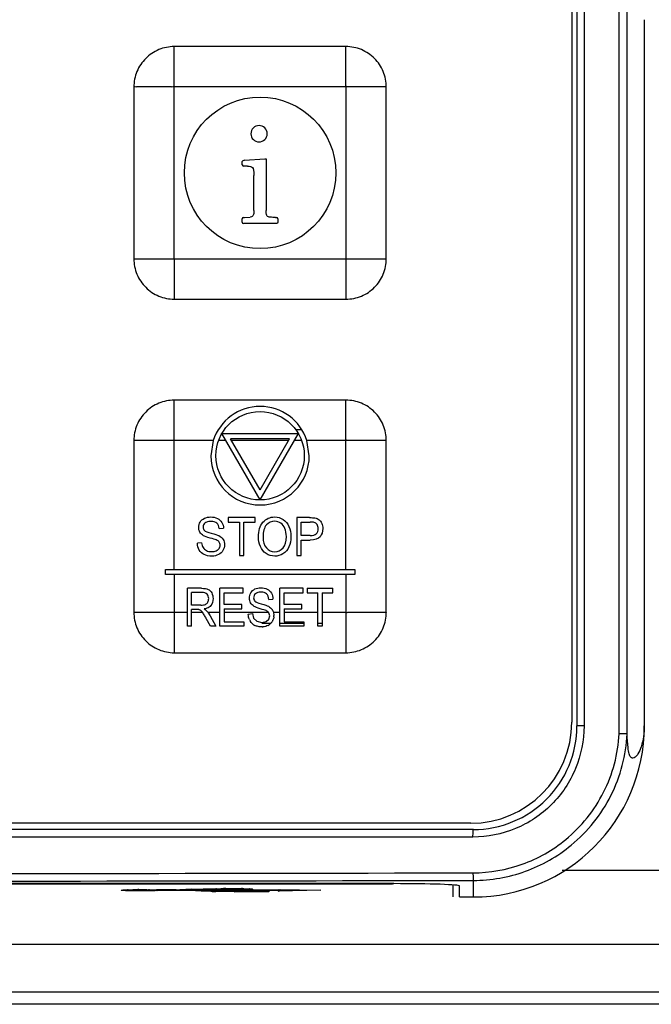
# Model space of a CAD drawing. Header units: millimetres. Extents: x 0 to 1700, y 0 to 1200.
# Tile 23 of 44: x 716 to 741, y 640 to 679. Entities that reach past the tile are written whole.
import ezdxf

# ---------------------------------------------------------------- set-up
doc = ezdxf.new("R2010")
doc.units = ezdxf.units.MM
doc.header["$LTSCALE"] = 93.5
doc.layers.add('00_COMPONENTS', color=7, linetype='CONTINUOUS')

msp = doc.modelspace()

# ---------------------------------------------------------------- linework, layer by layer
at = {"layer": '00_COMPONENTS', "color": 9, "linetype": 'CONTINUOUS'}
for p, q in [((739.494, 651.132), (739.494, 764.144)), ((738.1, 763.838), (738.1, 651.438)), ((721.868, 669.938), (721.868, 678.338)), ((730.269, 676.738), (721.868, 676.738)), ((728.668, 676.738), (728.668, 668.337)), ((720.268, 669.938), (728.668, 669.938)), ((721.868, 657.638), (721.868, 664.338)), ((726.667, 663.176), (726.912, 663.176)), ((723.413, 662.738), (721.868, 662.738)), ((723.912, 662.738), (723.625, 662.738)), ((726.394, 662.738), (724.143, 662.738)), ((726.912, 662.738), (726.625, 662.738)), ((730.269, 662.738), (727.124, 662.738)), ((728.668, 657.638), (728.668, 662.738)), ((721.868, 657.438), (721.868, 655.938)), ((728.668, 657.438), (728.668, 654.337)), ((720.268, 655.938), (722.387, 655.938)), ((722.556, 655.938), (722.985, 655.938)), ((723.197, 655.938), (723.674, 655.938)), ((723.843, 655.938), (725.603, 655.938)), ((725.799, 655.938), (726.05, 655.938)), ((726.219, 655.938), (727.559, 655.938)), ((727.728, 655.938), (728.668, 655.938)), ((725.67, 655.5), (725.337, 655.5)), ((727.002, 655.5), (726.05, 655.5)), ((727.728, 655.5), (727.559, 655.5)), ((738.1, 651.438), (737.818, 651.438)), ((733.702, 647.038), (667.335, 647.038)), ((737.241, 645.735), (752.983, 645.735)), ((733.718, 644.667), (733.718, 645.323)), ((720.036, 644.953), (720.053, 644.953)), ((722.614, 644.921), (721.191, 644.921)), ((721.95, 644.945), (722.059, 644.954)), ((722.059, 644.954), (722.071, 644.955)), ((722.059, 644.954), (722.071, 644.954)), ((722.671, 644.945), (722.666, 644.945)), ((725.988, 644.921), (723.39, 644.921)), ((723.39, 644.921), (723.398, 644.921)), ((724.2, 645.001), (724.217, 645.001)), ((724.217, 645.001), (724.234, 645.001)), ((724.22, 644.903), (724.258, 644.903)), ((724.258, 644.916), (724.264, 644.916)), ((724.258, 644.903), (724.258, 644.916)), ((724.258, 644.869), (724.258, 644.88)), ((725.608, 644.869), (724.258, 644.869)), ((725.602, 644.916), (725.608, 644.916)), ((725.608, 644.916), (725.608, 644.869)), ((725.984, 644.945), (725.98, 644.967)), ((725.992, 644.899), (725.988, 644.921)), ((727.668, 644.933), (725.992, 644.899)), ((752.983, 642.781), (699.368, 642.781)), ((699.368, 640.91), (753.911, 640.91)), ((753.911, 640.418), (699.368, 640.418))]:
    msp.add_line(p, q, dxfattribs=at)
at = {"layer": '00_COMPONENTS', "color": 7, "linetype": 'CONTINUOUS'}
for p, q in [((739.813, 651.122), (739.813, 764.153)), ((737.818, 763.838), (737.818, 651.438)), ((737.618, 763.688), (737.618, 651.588)), ((740.489, 679.403), (740.489, 651.438)), ((728.668, 678.338), (721.868, 678.338)), ((720.268, 676.738), (720.268, 669.938)), ((730.268, 669.938), (730.268, 676.738)), ((724.564, 673.783), (724.591, 673.818)), ((724.564, 673.658), (724.564, 673.783)), ((724.652, 673.839), (725.452, 673.898)), ((725.452, 673.898), (725.506, 673.887)), ((725.506, 673.887), (725.511, 673.85)), ((725.511, 673.85), (725.511, 671.845)), ((724.682, 673.602), (724.628, 673.605)), ((724.764, 673.605), (724.682, 673.602)), ((725.026, 671.842), (725.026, 673.239)), ((724.564, 671.383), (724.564, 671.522)), ((724.615, 671.573), (724.652, 671.575)), ((725.922, 671.338), (724.618, 671.338)), ((724.652, 671.575), (724.879, 671.586)), ((725.876, 671.573), (725.919, 671.573)), ((725.959, 671.343), (725.922, 671.338)), ((725.972, 671.386), (725.959, 671.343)), ((725.972, 671.522), (725.972, 671.386)), ((721.868, 668.338), (728.668, 668.338)), ((728.668, 664.338), (721.868, 664.338)), ((723.753, 663.013), (726.784, 663.013)), ((725.268, 660.388), (723.753, 663.013)), ((726.438, 662.813), (724.099, 662.813)), ((725.268, 660.788), (724.099, 662.813)), ((725.268, 660.388), (726.784, 663.013)), ((725.268, 660.788), (726.438, 662.813)), ((720.268, 662.738), (720.268, 655.938)), ((723.413, 662.738), (723.318, 662.138)), ((727.218, 662.138), (727.124, 662.738)), ((730.268, 655.938), (730.268, 662.738)), ((725.072, 659.688), (724.002, 659.688)), ((724.002, 659.688), (724.002, 659.511)), ((725.072, 659.511), (725.072, 659.688)), ((727.231, 659.688), (726.722, 659.688)), ((726.722, 659.688), (726.722, 658.188)), ((723.647, 659.251), (723.819, 659.265)), ((724.002, 659.511), (724.447, 659.511)), ((724.447, 659.511), (724.447, 658.188)), ((724.625, 659.511), (725.072, 659.511)), ((724.625, 658.188), (724.625, 659.511)), ((726.901, 659.511), (727.246, 659.511)), ((726.901, 658.975), (726.901, 659.511)), ((727.25, 658.975), (726.901, 658.975)), ((722.953, 658.686), (722.784, 658.67)), ((726.901, 658.798), (727.247, 658.798)), ((726.901, 658.188), (726.901, 658.798)), ((724.447, 658.188), (724.625, 658.188)), ((726.722, 658.188), (726.901, 658.188)), ((721.518, 657.638), (729.018, 657.638)), ((721.518, 657.438), (721.518, 657.638)), ((729.018, 657.438), (721.518, 657.438)), ((729.018, 657.638), (729.018, 657.438)), ((722.952, 656.888), (722.387, 656.888)), ((722.387, 655.388), (722.387, 656.888)), ((722.959, 656.722), (722.556, 656.722)), ((722.556, 656.226), (722.556, 656.722)), ((724.596, 656.888), (723.674, 656.888)), ((723.674, 655.388), (723.674, 656.888)), ((723.843, 656.711), (724.596, 656.711)), ((723.843, 656.251), (723.843, 656.711)), ((724.596, 656.711), (724.596, 656.888)), ((726.972, 656.888), (726.05, 656.888)), ((726.05, 655.388), (726.05, 656.888)), ((726.219, 656.711), (726.972, 656.711)), ((726.219, 656.251), (726.219, 656.711)), ((726.972, 656.711), (726.972, 656.888)), ((727.139, 656.888), (728.15, 656.888)), ((727.139, 656.888), (727.139, 656.711)), ((727.139, 656.711), (727.559, 656.711)), ((727.559, 655.388), (727.559, 656.711)), ((727.728, 656.711), (728.15, 656.711)), ((727.728, 656.711), (727.728, 655.388)), ((728.15, 656.711), (728.15, 656.888)), ((722.918, 656.226), (722.556, 656.226)), ((724.548, 656.251), (723.843, 656.251)), ((724.548, 656.075), (724.548, 656.251)), ((725.616, 656.451), (725.778, 656.465)), ((726.924, 656.251), (726.219, 656.251)), ((726.924, 656.075), (726.924, 656.251)), ((722.752, 656.054), (722.556, 656.054)), ((722.556, 655.388), (722.556, 656.054)), ((723.008, 655.906), (722.985, 655.938)), ((723.197, 655.938), (723.149, 655.995)), ((723.197, 655.938), (723.289, 655.796)), ((723.289, 655.796), (723.511, 655.388)), ((723.843, 656.075), (724.548, 656.075)), ((723.843, 656.075), (723.843, 655.565)), ((724.801, 655.87), (724.961, 655.886)), ((724.961, 655.886), (725.012, 655.701)), ((725.619, 655.918), (725.603, 655.938)), ((725.617, 655.666), (725.654, 655.795)), ((725.654, 655.795), (725.619, 655.918)), ((725.763, 656.024), (725.799, 655.938)), ((725.799, 655.938), (725.816, 655.812)), ((726.219, 656.075), (726.924, 656.075)), ((726.219, 656.075), (726.219, 655.565)), ((722.556, 655.388), (722.387, 655.388)), ((723.299, 655.388), (723.13, 655.7)), ((723.511, 655.388), (723.299, 655.388)), ((724.626, 655.388), (723.674, 655.388)), ((723.843, 655.565), (724.626, 655.565)), ((724.626, 655.565), (724.626, 655.388)), ((725.012, 655.701), (725.141, 655.584)), ((725.141, 655.584), (725.337, 655.54)), ((725.508, 655.574), (725.617, 655.666)), ((727.002, 655.388), (726.05, 655.388)), ((726.219, 655.565), (727.002, 655.565)), ((727.002, 655.565), (727.002, 655.388)), ((727.728, 655.388), (727.559, 655.388)), ((721.868, 654.338), (728.668, 654.338)), ((733.618, 647.588), (667.418, 647.588)), ((733.718, 647.338), (667.318, 647.338)), ((730.568, 645.195), (670.468, 645.195)), ((670.518, 645.188), (730.518, 645.188)), ((721.95, 644.945), (721.174, 644.945)), ((721.95, 644.945), (721.957, 644.945)), ((722.071, 644.954), (722.323, 644.971)), ((722.323, 644.971), (722.923, 644.983)), ((722.666, 644.945), (722.658, 644.945)), ((722.658, 644.945), (725.989, 644.944)), ((722.923, 644.983), (723.523, 644.985)), ((723.52, 644.985), (723.523, 644.985)), ((723.523, 644.985), (723.528, 644.985)), ((724.258, 644.916), (724.264, 644.916)), ((724.258, 644.903), (724.264, 644.903)), ((724.264, 644.916), (725.602, 644.916)), ((725.608, 644.916), (725.602, 644.916)), ((725.98, 644.967), (727.668, 644.933)), ((725.984, 644.945), (725.989, 644.944)), ((732.918, 644.667), (732.918, 645.136)), ((733.168, 644.667), (733.168, 645.104)), ((733.168, 644.667), (733.718, 644.667))]:
    msp.add_line(p, q, dxfattribs=at)
for points in [[(719.809, 644.94), (719.838, 644.943), (719.895, 644.947), (719.979, 644.951), (720.089, 644.954), (720.224, 644.957), (720.38, 644.958), (720.549, 644.959), (720.724, 644.958), (720.894, 644.955), (721.048, 644.951), (721.174, 644.945)], [(721.957, 644.945), (722.031, 644.951), (722.072, 644.954)], [(723.373, 644.922), (723.62, 644.911), (723.869, 644.906), (724.264, 644.903)], [(723.528, 644.985), (723.582, 644.989), (723.663, 644.992), (723.765, 644.996), (723.887, 644.998), (724.025, 645), (724.176, 645.001)], [(724.176, 645.001), (724.267, 645.001), (724.436, 644.999), (724.59, 644.997), (724.722, 644.994), (724.825, 644.99), (724.866, 644.988), (724.922, 644.984), (724.94, 644.982)]]:
    msp.add_lwpolyline(points, dxfattribs=at)
for centre, radius in [((725.268, 673.338), 3), ((725.268, 662.138), 1.75)]:
    msp.add_circle(centre, radius, dxfattribs=at)
for centre, radius, start, end in [((725.268, 662.138), 1.95, 17.9202, 162.0798), ((725.268, 662.138), 1.95, 180, 360), ((725.475, 655.881), 0.674, 180.9869, 182.974), ((725.464, 655.853), 0.345, 29.8479, 33.7481), ((725.35, 655.811), 0.467, 353.1327, 0.0337), ((725.339, 655.86), 0.535, 202.3525, 209.0701), ((725.303, 655.84), 0.495, 209.0435, 212.5101), ((725.243, 655.802), 0.424, 236.8748, 243.6226), ((725.345, 655.946), 0.584, 269.9856, 273.2602), ((725.392, 655.799), 0.426, 297.6636, 304.0789), ((725.386, 655.789), 0.423, 325.4611, 331.3049), ((725.322, 655.825), 0.498, 331.2461, 336.107), ((733.618, 651.588), 4, 270, 360), ((733.718, 651.438), 6.771, 270, 360), ((733.718, 651.438), 4.1, 269.9931, 360), ((723.385, 645.264), 0.341, 250.4236, 254.1328), ((723.527, 645.02), 0.058, 273.3254, 278.5919), ((724.254, 645.031), 0.151, 271.8896, 276.2825), ((724.253, 645.02), 0.151, 272.0035, 277.612), ((724.251, 645.027), 0.159, 302.4191, 315.0666), ((724.251, 645.038), 0.158, 302.855, 308.6377), ((725.983, 645.07), 0.149, 272.0071, 275.0377), ((725.983, 645.049), 0.15, 273.5295, 282.8778), ((725.98, 645.077), 0.157, 302.714, 313.3323), ((725.976, 645.062), 0.165, 313.5572, 321.7511)]:
    msp.add_arc(centre, radius, start, end, dxfattribs=at)
at = {"layer": '00_COMPONENTS', "color": 9, "linetype": 'CONTINUOUS'}
for centre, radius, start, end in [((700.518, 17802.495), 17156.904, 269.8891834, 270.1108166), ((700.518, 17819.245), 17173.954, 269.8892389, 270.1107611), ((719.877, 644.272), 0.672, 95.8109, 96.256), ((720.306, 635.745), 9.211, 91.6793, 91.7933), ((720.517, 623.93), 21.029, 90.141, 90.2682), ((720.594, 630.047), 14.912, 88.8851, 89.0264), ((721.019, 642.483), 2.467, 86.2364, 86.5871), ((721.041, 647.055), 2.14, 273.7604, 273.8813), ((721.053, 646.869), 1.953, 273.8806, 274.0482), ((722.675, 645.084), 0.139, 232.3709, 237.9713), ((722.558, 642.652), 2.27, 87.4973, 88.5692), ((723.911, 671.549), 26.666, 268.8343, 268.9835), ((723.993, 676.216), 31.333, 268.9835, 269.1325), ((723.654, 643.208), 1.782, 94.1413, 94.3219), ((723.675, 642.918), 2.073, 93.8133, 94.1376), ((723.834, 652.603), 7.695, 267.7374, 268.1452), ((723.894, 654.453), 9.547, 268.1495, 268.5753), ((724.018, 634.913), 10.086, 91.5632, 91.706), ((724.072, 632.899), 12.101, 91.2084, 91.5573), ((724.138, 629.783), 15.217, 90.8475, 91.209), ((724.201, 671.654), 26.75, 269.2388, 269.4016), ((724.282, 629.218), 15.783, 88.9427, 89.1096), ((724.622, 640.535), 4.46, 87.1603, 87.3044), ((724.644, 640.98), 4.014, 87.0072, 87.1603)]:
    msp.add_arc(centre, radius, start, end, dxfattribs=at)
at = {"layer": '00_COMPONENTS', "color": 7, "linetype": 'CONTINUOUS'}
for centre, major_axis, start_param, end_param in [((730.518, 645.104), (2.4, 0), 1.549942, 1.570796), ((730.568, 645.104), (2.6, 0), 6.283185, 7.853982)]:
    msp.add_ellipse(centre, major_axis=major_axis, ratio=0.034921, start_param=start_param, end_param=end_param, dxfattribs=at)
for points, knots in [([(721.868, 678.338), (721.66, 678.338), (721.24, 678.254), (720.708, 677.899), (720.352, 677.367), (720.268, 676.946), (720.268, 676.738)], [0, 0, 0, 0, 0.250006, 0.49999, 0.749986, 1, 1, 1, 1]), ([(730.269, 676.738), (730.269, 676.946), (730.185, 677.367), (729.829, 677.899), (729.297, 678.254), (728.877, 678.338), (728.668, 678.338)], [0, 0, 0, 0, 0.250006, 0.49999, 0.749986, 1, 1, 1, 1]), ([(720.268, 669.938), (720.268, 669.73), (720.352, 669.309), (720.708, 668.777), (721.24, 668.421), (721.66, 668.338), (721.868, 668.338)], [0, 0, 0, 0, 0.250006, 0.49999, 0.749986, 1, 1, 1, 1]), ([(728.668, 668.337), (728.877, 668.338), (729.297, 668.421), (729.829, 668.777), (730.185, 669.309), (730.268, 669.73), (730.269, 669.938)], [0, 0, 0, 0, 0.250006, 0.49999, 0.749986, 1, 1, 1, 1]), ([(721.868, 664.338), (721.66, 664.338), (721.24, 664.254), (720.708, 663.899), (720.352, 663.367), (720.268, 662.946), (720.268, 662.738)], [0, 0, 0, 0, 0.250006, 0.49999, 0.749986, 1, 1, 1, 1]), ([(730.269, 662.738), (730.269, 662.946), (730.185, 663.367), (729.829, 663.899), (729.297, 664.254), (728.877, 664.338), (728.668, 664.338)], [0, 0, 0, 0, 0.250006, 0.49999, 0.749986, 1, 1, 1, 1]), ([(720.268, 655.938), (720.268, 655.73), (720.352, 655.309), (720.708, 654.777), (721.24, 654.421), (721.66, 654.338), (721.868, 654.338)], [0, 0, 0, 0, 0.250006, 0.49999, 0.749986, 1, 1, 1, 1]), ([(728.668, 654.337), (728.877, 654.338), (729.297, 654.421), (729.829, 654.777), (730.185, 655.309), (730.268, 655.73), (730.269, 655.938)], [0, 0, 0, 0, 0.250006, 0.49999, 0.749986, 1, 1, 1, 1]), ([(740.489, 651.438), (740.489, 651.159), (740.44, 650.774), (740.265, 650.37), (740.153, 650.213), (740.052, 650.156), (739.986, 650.172), (739.947, 650.206), (739.914, 650.26), (739.869, 650.383), (739.826, 650.674), (739.817, 650.94), (739.813, 651.122)], [0, 0, 0, 0, 0.342178, 0.46576, 0.536582, 0.578607, 0.596009, 0.615645, 0.640672, 0.673583, 0.775349, 1, 1, 1, 1]), ([(739.813, 651.122), (739.805, 651.121), (739.773, 651.128), (739.666, 651.126), (739.568, 651.13), (739.494, 651.132)], [0, 0, 0, 0, 0.081253, 0.300263, 1, 1, 1, 1]), ([(733.718, 645.323), (734.415, 645.324), (735.818, 645.568), (737.056, 646.274), (737.594, 646.717)], [0, 0, 0, 0, 0.499975, 1, 1, 1, 1]), ([(722.614, 644.921), (722.616, 644.921), (722.627, 644.926), (722.632, 644.938), (722.635, 644.946)], [0, 0, 0, 0, 0.191767, 1, 1, 1, 1]), ([(725.608, 644.869), (725.598, 644.869), (725.56, 644.874), (725.524, 644.894), (725.503, 644.915)], [0, 0, 0, 0, 0.239471, 1, 1, 1, 1]), ([(726.016, 644.902), (726.023, 644.904), (726.05, 644.912), (726.074, 644.927), (726.09, 644.942)], [0, 0, 0, 0, 0.233752, 1, 1, 1, 1])]:
    msp.add_open_spline(points, degree=3, knots=knots, dxfattribs=at)
at = {"layer": '00_COMPONENTS', "color": 9, "linetype": 'CONTINUOUS'}
for points, knots in [([(728.668, 676.738), (728.675, 676.744), (728.672, 676.766), (728.668, 676.8), (728.669, 676.846), (728.668, 676.899), (728.669, 676.971), (728.668, 677.06), (728.668, 677.202), (728.668, 677.379), (728.668, 677.589), (728.668, 677.762), (728.668, 677.899), (728.668, 678), (728.669, 678.098), (728.668, 678.177), (728.669, 678.239), (728.668, 678.279), (728.671, 678.313), (728.666, 678.328), (728.67, 678.338), (728.668, 678.338)], [0, 0, 0, 0, 0.016754, 0.034061, 0.067425, 0.101081, 0.134682, 0.20172, 0.268515, 0.401258, 0.532642, 0.662222, 0.72608, 0.789052, 0.850743, 0.91031, 0.938688, 0.965278, 0.98818, 0.996477, 1, 1, 1, 1]), ([(721.868, 676.738), (721.862, 676.744), (721.84, 676.741), (721.807, 676.737), (721.761, 676.738), (721.707, 676.738), (721.635, 676.738), (721.546, 676.738), (721.404, 676.738), (721.227, 676.738), (721.017, 676.738), (720.844, 676.738), (720.707, 676.738), (720.607, 676.738), (720.508, 676.738), (720.429, 676.738), (720.367, 676.738), (720.327, 676.737), (720.293, 676.74), (720.279, 676.736), (720.268, 676.74), (720.268, 676.738)], [0, 0, 0, 0, 0.016754, 0.034061, 0.067425, 0.101081, 0.134682, 0.20172, 0.268515, 0.401258, 0.532642, 0.662222, 0.72608, 0.789052, 0.850743, 0.91031, 0.938688, 0.965278, 0.98818, 0.996477, 1, 1, 1, 1]), ([(721.868, 669.938), (721.862, 669.932), (721.865, 669.91), (721.869, 669.876), (721.868, 669.83), (721.869, 669.777), (721.868, 669.705), (721.868, 669.616), (721.868, 669.473), (721.868, 669.297), (721.868, 669.087), (721.868, 668.914), (721.868, 668.777), (721.868, 668.676), (721.868, 668.578), (721.869, 668.498), (721.868, 668.437), (721.869, 668.396), (721.866, 668.362), (721.871, 668.348), (721.867, 668.338), (721.868, 668.338)], [0, 0, 0, 0, 0.016754, 0.034061, 0.067425, 0.101081, 0.134682, 0.20172, 0.268515, 0.401258, 0.532642, 0.662222, 0.72608, 0.789052, 0.850743, 0.91031, 0.938688, 0.965278, 0.98818, 0.996477, 1, 1, 1, 1]), ([(728.668, 669.938), (728.675, 669.931), (728.697, 669.934), (728.73, 669.939), (728.776, 669.938), (728.83, 669.938), (728.901, 669.938), (728.991, 669.938), (729.133, 669.938), (729.309, 669.938), (729.52, 669.938), (729.693, 669.938), (729.83, 669.938), (729.93, 669.938), (730.029, 669.938), (730.108, 669.938), (730.17, 669.938), (730.21, 669.939), (730.244, 669.936), (730.258, 669.94), (730.268, 669.936), (730.268, 669.938)], [0, 0, 0, 0, 0.016754, 0.034061, 0.067425, 0.101081, 0.134682, 0.20172, 0.268515, 0.401258, 0.532642, 0.662222, 0.72608, 0.789052, 0.850743, 0.91031, 0.938688, 0.965278, 0.98818, 0.996477, 1, 1, 1, 1]), ([(728.668, 662.738), (728.675, 662.744), (728.672, 662.766), (728.668, 662.8), (728.669, 662.846), (728.668, 662.899), (728.669, 662.971), (728.668, 663.06), (728.668, 663.202), (728.668, 663.379), (728.668, 663.589), (728.668, 663.762), (728.668, 663.899), (728.668, 664), (728.669, 664.098), (728.668, 664.177), (728.669, 664.239), (728.668, 664.279), (728.671, 664.313), (728.666, 664.328), (728.67, 664.338), (728.668, 664.338)], [0, 0, 0, 0, 0.016754, 0.034061, 0.067425, 0.101081, 0.134682, 0.20172, 0.268515, 0.401258, 0.532642, 0.662222, 0.72608, 0.789052, 0.850743, 0.91031, 0.938688, 0.965278, 0.98818, 0.996477, 1, 1, 1, 1]), ([(721.868, 662.738), (721.862, 662.744), (721.84, 662.741), (721.807, 662.737), (721.761, 662.738), (721.707, 662.738), (721.635, 662.738), (721.546, 662.738), (721.404, 662.738), (721.227, 662.738), (721.017, 662.738), (720.844, 662.738), (720.707, 662.738), (720.607, 662.738), (720.508, 662.738), (720.429, 662.738), (720.367, 662.738), (720.327, 662.737), (720.293, 662.74), (720.279, 662.736), (720.268, 662.74), (720.268, 662.738)], [0, 0, 0, 0, 0.016754, 0.034061, 0.067425, 0.101081, 0.134682, 0.20172, 0.268515, 0.401258, 0.532642, 0.662222, 0.72608, 0.789052, 0.850743, 0.91031, 0.938688, 0.965278, 0.98818, 0.996477, 1, 1, 1, 1]), ([(721.868, 655.938), (721.862, 655.932), (721.865, 655.91), (721.869, 655.876), (721.868, 655.83), (721.869, 655.777), (721.868, 655.705), (721.868, 655.616), (721.868, 655.473), (721.868, 655.297), (721.868, 655.087), (721.868, 654.914), (721.868, 654.777), (721.868, 654.676), (721.868, 654.578), (721.869, 654.498), (721.868, 654.437), (721.869, 654.396), (721.866, 654.362), (721.871, 654.348), (721.867, 654.338), (721.868, 654.338)], [0, 0, 0, 0, 0.016754, 0.034061, 0.067425, 0.101081, 0.134682, 0.20172, 0.268515, 0.401258, 0.532642, 0.662222, 0.72608, 0.789052, 0.850743, 0.91031, 0.938688, 0.965278, 0.98818, 0.996477, 1, 1, 1, 1]), ([(728.668, 655.938), (728.675, 655.931), (728.697, 655.934), (728.73, 655.939), (728.776, 655.938), (728.83, 655.938), (728.901, 655.938), (728.991, 655.938), (729.133, 655.938), (729.309, 655.938), (729.52, 655.938), (729.693, 655.938), (729.83, 655.938), (729.93, 655.938), (730.029, 655.938), (730.108, 655.938), (730.17, 655.938), (730.21, 655.939), (730.244, 655.936), (730.258, 655.94), (730.268, 655.936), (730.268, 655.938)], [0, 0, 0, 0, 0.016754, 0.034061, 0.067425, 0.101081, 0.134682, 0.20172, 0.268515, 0.401258, 0.532642, 0.662222, 0.72608, 0.789052, 0.850743, 0.91031, 0.938688, 0.965278, 0.98818, 0.996477, 1, 1, 1, 1]), ([(738.1, 651.438), (738.1, 650.865), (737.871, 649.708), (736.891, 648.245), (735.43, 647.267), (734.274, 647.038), (733.702, 647.038)], [0, 0, 0, 0, 0.250194, 0.500256, 0.750164, 1, 1, 1, 1]), ([(737.377, 646.943), (737.995, 647.45), (739.03, 648.736), (739.452, 650.333), (739.494, 651.132)], [0, 0, 0, 0, 0.499843, 1, 1, 1, 1]), ([(737.594, 646.717), (738.242, 647.252), (739.329, 648.606), (739.77, 650.286), (739.813, 651.126)], [0, 0, 0, 0, 0.499858, 1, 1, 1, 1]), ([(733.702, 647.038), (733.702, 647.076), (733.702, 647.147), (733.706, 647.238), (733.709, 647.302), (733.714, 647.327), (733.716, 647.338), (733.718, 647.338)], [0, 0, 0, 0, 0.380421, 0.704132, 0.920367, 0.977912, 1, 1, 1, 1]), ([(733.702, 645.623), (734.362, 645.624), (735.693, 645.855), (736.867, 646.523), (737.377, 646.943)], [0, 0, 0, 0, 0.49997, 1, 1, 1, 1]), ([(733.702, 645.623), (733.702, 645.585), (733.704, 645.517), (733.704, 645.422), (733.714, 645.366), (733.711, 645.328), (733.718, 645.323)], [0, 0, 0, 0, 0.373133, 0.693062, 0.911817, 1, 1, 1, 1]), ([(719.807, 644.925), (719.794, 644.926), (719.744, 644.932), (719.792, 644.939), (719.804, 644.941)], [0, 0, 0, 0, 0.518895, 1, 1, 1, 1]), ([(721.181, 644.921), (721.08, 644.914), (720.838, 644.908), (720.463, 644.905), (720.106, 644.911), (719.889, 644.916), (719.807, 644.925)], [0, 0, 0, 0, 0.220624, 0.527635, 0.819565, 1, 1, 1, 1]), ([(719.809, 644.941), (719.821, 644.943), (719.891, 644.948), (719.96, 644.95), (720.018, 644.952)], [0, 0, 0, 0, 0.175855, 1, 1, 1, 1]), ([(720.053, 644.953), (720.08, 644.954), (720.202, 644.957), (720.324, 644.958), (720.419, 644.959)], [0, 0, 0, 0, 0.226316, 1, 1, 1, 1]), ([(720.466, 644.959), (720.498, 644.959), (720.626, 644.959), (720.753, 644.958), (720.847, 644.956)], [0, 0, 0, 0, 0.257406, 1, 1, 1, 1]), ([(720.884, 644.956), (720.912, 644.955), (721.006, 644.953), (721.1, 644.95), (721.166, 644.946)], [0, 0, 0, 0, 0.296828, 1, 1, 1, 1]), ([(722.071, 644.955), (722.082, 644.956), (722.132, 644.96), (722.183, 644.964), (722.222, 644.966)], [0, 0, 0, 0, 0.221044, 1, 1, 1, 1]), ([(722.222, 644.966), (722.265, 644.969), (722.498, 644.979), (722.731, 644.981), (722.92, 644.983)], [0, 0, 0, 0, 0.186552, 1, 1, 1, 1]), ([(722.81, 644.91), (722.797, 644.911), (722.746, 644.914), (722.696, 644.918), (722.657, 644.92)], [0, 0, 0, 0, 0.237418, 1, 1, 1, 1]), ([(722.771, 644.953), (722.761, 644.952), (722.728, 644.95), (722.694, 644.947), (722.671, 644.945)], [0, 0, 0, 0, 0.295923, 1, 1, 1, 1]), ([(723.53, 644.962), (723.392, 644.962), (723.139, 644.961), (722.885, 644.959), (722.771, 644.953)], [0, 0, 0, 0, 0.547434, 1, 1, 1, 1]), ([(723.175, 644.893), (723.139, 644.894), (723.017, 644.898), (722.895, 644.905), (722.81, 644.91)], [0, 0, 0, 0, 0.296908, 1, 1, 1, 1]), ([(722.92, 644.983), (722.97, 644.983), (723.17, 644.985), (723.37, 644.985), (723.52, 644.985)], [0, 0, 0, 0, 0.247261, 1, 1, 1, 1]), ([(723.368, 644.888), (723.351, 644.889), (723.287, 644.89), (723.222, 644.892), (723.175, 644.893)], [0, 0, 0, 0, 0.26245, 1, 1, 1, 1]), ([(723.398, 644.921), (723.408, 644.92), (723.452, 644.917), (723.496, 644.915), (723.53, 644.914)], [0, 0, 0, 0, 0.221062, 1, 1, 1, 1]), ([(724.258, 644.88), (724.195, 644.88), (723.949, 644.881), (723.702, 644.883), (723.519, 644.886)], [0, 0, 0, 0, 0.255959, 1, 1, 1, 1]), ([(724.148, 644.947), (724.084, 644.948), (723.878, 644.949), (723.672, 644.952), (723.53, 644.962)], [0, 0, 0, 0, 0.308582, 1, 1, 1, 1]), ([(723.537, 644.986), (723.55, 644.987), (723.61, 644.991), (723.67, 644.993), (723.718, 644.994)], [0, 0, 0, 0, 0.203827, 1, 1, 1, 1]), ([(723.656, 644.91), (723.671, 644.909), (723.734, 644.908), (723.797, 644.907), (723.846, 644.906)], [0, 0, 0, 0, 0.236262, 1, 1, 1, 1]), ([(723.913, 644.999), (723.936, 644.999), (724.032, 645), (724.128, 645.001), (724.2, 645.001)], [0, 0, 0, 0, 0.241112, 1, 1, 1, 1]), ([(723.922, 644.905), (723.946, 644.905), (724.046, 644.904), (724.145, 644.904), (724.22, 644.903)], [0, 0, 0, 0, 0.246059, 1, 1, 1, 1]), ([(724.868, 644.96), (724.823, 644.957), (724.583, 644.948), (724.343, 644.947), (724.148, 644.947)], [0, 0, 0, 0, 0.187553, 1, 1, 1, 1]), ([(724.234, 645.001), (724.259, 645.001), (724.357, 645), (724.455, 645), (724.528, 644.998)], [0, 0, 0, 0, 0.257004, 1, 1, 1, 1]), ([(724.574, 644.998), (724.598, 644.997), (724.684, 644.995), (724.77, 644.993), (724.832, 644.99)], [0, 0, 0, 0, 0.284424, 1, 1, 1, 1]), ([(724.854, 644.989), (724.897, 644.987), (725.063, 644.976), (724.906, 644.962), (724.868, 644.96)], [0, 0, 0, 0, 0.528262, 1, 1, 1, 1])]:
    msp.add_open_spline(points, degree=3, knots=knots, dxfattribs=at)
at = {"layer": '00_COMPONENTS', "color": 7, "linetype": 'CONTINUOUS'}
for points in [[(725.002, 675.117), (724.938, 675.055), (724.906, 674.978), (724.906, 674.887)], [(724.906, 674.887), (724.906, 674.794), (724.938, 674.717), (725.002, 674.655)], [(725.228, 675.21), (725.14, 675.21), (725.066, 675.178), (725.002, 675.117)], [(725.455, 675.117), (725.391, 675.178), (725.314, 675.21), (725.228, 675.21)], [(725.551, 674.887), (725.551, 674.978), (725.519, 675.055), (725.455, 675.117)], [(725.455, 674.655), (725.519, 674.717), (725.551, 674.794), (725.551, 674.887)], [(725.002, 674.655), (725.066, 674.594), (725.14, 674.565), (725.228, 674.565)], [(725.228, 674.565), (725.314, 674.565), (725.391, 674.594), (725.455, 674.655)], [(724.564, 673.658), (724.564, 673.623), (724.586, 673.607), (724.628, 673.605)], [(724.652, 673.839), (724.628, 673.837), (724.607, 673.829), (724.591, 673.818)], [(724.764, 673.605), (724.86, 673.605), (724.93, 673.586), (724.966, 673.55)], [(724.966, 673.55), (725.004, 673.514), (725.026, 673.41), (725.026, 673.239)], [(725.026, 671.842), (725.026, 671.757), (725.015, 671.695), (724.999, 671.658)], [(725.546, 671.621), (725.522, 671.639), (725.511, 671.714), (725.511, 671.845)], [(724.615, 671.573), (724.58, 671.57), (724.564, 671.554), (724.564, 671.522)], [(724.564, 671.383), (724.564, 671.351), (724.58, 671.338), (724.618, 671.338)], [(724.999, 671.658), (724.983, 671.621), (724.943, 671.597), (724.879, 671.586)], [(725.676, 671.582), (725.612, 671.589), (725.57, 671.602), (725.546, 671.621)], [(725.876, 671.573), (725.804, 671.573), (725.738, 671.575), (725.676, 671.582)], [(725.972, 671.522), (725.972, 671.554), (725.954, 671.573), (725.919, 671.573)], [(722.894, 659.512), (722.933, 659.577), (722.989, 659.627), (723.064, 659.662)], [(723.064, 659.662), (723.137, 659.696), (723.22, 659.713), (723.311, 659.713)], [(723.311, 659.713), (723.411, 659.713), (723.499, 659.695), (723.575, 659.659)], [(723.575, 659.659), (723.652, 659.623), (723.711, 659.571), (723.752, 659.501)], [(725.381, 659.503), (725.501, 659.644), (725.657, 659.714), (725.847, 659.714)], [(725.847, 659.714), (725.972, 659.714), (726.084, 659.681), (726.184, 659.615)], [(727.231, 659.688), (727.321, 659.688), (727.389, 659.683), (727.437, 659.674)], [(727.437, 659.674), (727.503, 659.661), (727.558, 659.638), (727.603, 659.603)], [(722.836, 659.3), (722.836, 659.376), (722.855, 659.446), (722.894, 659.512)], [(722.883, 659.113), (722.852, 659.168), (722.836, 659.23), (722.836, 659.3)], [(723.082, 659.472), (723.032, 659.428), (723.008, 659.375), (723.008, 659.313)], [(723.008, 659.313), (723.008, 659.259), (723.026, 659.215), (723.06, 659.18)], [(723.319, 659.538), (723.21, 659.538), (723.132, 659.516), (723.082, 659.472)], [(723.553, 659.466), (723.5, 659.514), (723.422, 659.538), (723.319, 659.538)], [(723.647, 659.251), (723.638, 659.345), (723.607, 659.417), (723.553, 659.466)], [(723.752, 659.501), (723.793, 659.432), (723.815, 659.353), (723.819, 659.265)], [(725.201, 658.918), (725.201, 659.167), (725.261, 659.361), (725.381, 659.503)], [(725.521, 659.398), (725.43, 659.302), (725.385, 659.14), (725.385, 658.915)], [(725.848, 659.544), (725.721, 659.544), (725.612, 659.494), (725.521, 659.398)], [(726.089, 659.468), (726.017, 659.518), (725.937, 659.544), (725.848, 659.544)], [(726.251, 659.256), (726.215, 659.347), (726.16, 659.418), (726.089, 659.468)], [(726.184, 659.615), (726.284, 659.549), (726.36, 659.457), (726.413, 659.338)], [(726.308, 658.937), (726.308, 659.059), (726.288, 659.165), (726.251, 659.256)], [(726.413, 659.338), (726.465, 659.219), (726.492, 659.085), (726.492, 658.936)], [(727.413, 659.497), (727.382, 659.506), (727.327, 659.511), (727.246, 659.511)], [(727.525, 659.409), (727.497, 659.454), (727.459, 659.483), (727.413, 659.497)], [(727.496, 659.046), (727.543, 659.093), (727.568, 659.161), (727.568, 659.248)], [(727.568, 659.248), (727.568, 659.31), (727.554, 659.363), (727.525, 659.409)], [(727.603, 659.603), (727.648, 659.568), (727.683, 659.52), (727.711, 659.459)], [(727.753, 659.254), (727.753, 659.126), (727.716, 659.018), (727.643, 658.93)], [(727.711, 659.459), (727.739, 659.396), (727.753, 659.328), (727.753, 659.254)], [(723.027, 658.973), (722.963, 659.01), (722.914, 659.058), (722.883, 659.113)], [(723.288, 658.879), (723.164, 658.912), (723.077, 658.944), (723.027, 658.973)], [(723.06, 659.18), (723.095, 659.146), (723.184, 659.11), (723.33, 659.073)], [(723.528, 658.806), (723.492, 658.822), (723.412, 658.847), (723.288, 658.879)], [(723.33, 659.073), (723.475, 659.036), (723.575, 659.004), (723.628, 658.977)], [(723.628, 658.977), (723.707, 658.937), (723.765, 658.886), (723.803, 658.824)], [(725.278, 658.544), (725.227, 658.662), (725.201, 658.786), (725.201, 658.918)], [(725.385, 658.915), (725.385, 658.734), (725.428, 658.592), (725.516, 658.488)], [(726.177, 658.489), (726.263, 658.594), (726.308, 658.743), (726.308, 658.937)], [(726.492, 658.936), (726.492, 658.783), (726.464, 658.647), (726.409, 658.527)], [(727.643, 658.93), (727.569, 658.842), (727.438, 658.798), (727.247, 658.798)], [(727.25, 658.975), (727.365, 658.975), (727.447, 658.998), (727.496, 659.046)], [(722.858, 658.4), (722.811, 658.479), (722.786, 658.569), (722.784, 658.67)], [(722.953, 658.686), (722.96, 658.61), (722.979, 658.549), (723.008, 658.501)], [(723.008, 658.501), (723.038, 658.453), (723.083, 658.414), (723.144, 658.384)], [(723.65, 658.718), (723.625, 658.753), (723.585, 658.782), (723.528, 658.806)], [(723.532, 658.374), (723.584, 658.397), (723.622, 658.427), (723.648, 658.466)], [(723.648, 658.466), (723.674, 658.505), (723.687, 658.548), (723.687, 658.595)], [(723.687, 658.595), (723.687, 658.642), (723.674, 658.683), (723.65, 658.718)], [(723.859, 658.611), (723.859, 658.532), (723.838, 658.456), (723.797, 658.386)], [(723.803, 658.824), (723.84, 658.763), (723.859, 658.691), (723.859, 658.611)], [(725.505, 658.264), (725.405, 658.332), (725.33, 658.425), (725.278, 658.544)], [(725.516, 658.488), (725.603, 658.383), (725.713, 658.332), (725.845, 658.332)], [(725.845, 658.332), (725.98, 658.332), (726.09, 658.384), (726.177, 658.489)], [(726.409, 658.527), (726.354, 658.407), (726.275, 658.316), (726.174, 658.254)], [(723.052, 658.222), (722.97, 658.26), (722.905, 658.32), (722.858, 658.4)], [(723.36, 658.162), (723.237, 658.162), (723.135, 658.183), (723.052, 658.222)], [(723.144, 658.384), (723.205, 658.355), (723.274, 658.34), (723.352, 658.34)], [(723.352, 658.34), (723.42, 658.34), (723.48, 658.352), (723.532, 658.374)], [(723.619, 658.221), (723.542, 658.183), (723.456, 658.162), (723.36, 658.162)], [(723.797, 658.386), (723.756, 658.315), (723.697, 658.259), (723.619, 658.221)], [(725.846, 658.162), (725.719, 658.162), (725.605, 658.196), (725.505, 658.264)], [(726.174, 658.254), (726.073, 658.193), (725.963, 658.162), (725.846, 658.162)], [(725.065, 656.862), (725.135, 656.896), (725.213, 656.913), (725.299, 656.913)], [(725.299, 656.913), (725.393, 656.913), (725.476, 656.895), (725.549, 656.859)], [(722.952, 656.888), (723.065, 656.888), (723.152, 656.874), (723.212, 656.847)], [(723.166, 656.653), (723.123, 656.699), (723.053, 656.722), (722.959, 656.722)], [(723.232, 656.479), (723.232, 656.549), (723.21, 656.607), (723.166, 656.653)], [(723.212, 656.847), (723.271, 656.82), (723.318, 656.772), (723.353, 656.704)], [(723.353, 656.704), (723.388, 656.636), (723.406, 656.56), (723.406, 656.479)], [(724.85, 656.5), (724.85, 656.576), (724.868, 656.646), (724.905, 656.712)], [(724.905, 656.712), (724.941, 656.777), (724.995, 656.827), (725.065, 656.862)], [(725.082, 656.672), (725.035, 656.628), (725.013, 656.575), (725.013, 656.513)], [(725.013, 656.513), (725.013, 656.459), (725.029, 656.415), (725.062, 656.38)], [(725.306, 656.738), (725.203, 656.738), (725.129, 656.716), (725.082, 656.672)], [(725.527, 656.666), (725.477, 656.714), (725.403, 656.738), (725.306, 656.738)], [(725.616, 656.451), (725.608, 656.545), (725.578, 656.617), (725.527, 656.666)], [(725.549, 656.859), (725.621, 656.823), (725.676, 656.771), (725.715, 656.701)], [(725.715, 656.701), (725.754, 656.632), (725.775, 656.553), (725.778, 656.465)], [(722.918, 656.226), (722.995, 656.226), (723.056, 656.235), (723.099, 656.253)], [(723.099, 656.253), (723.143, 656.272), (723.176, 656.303), (723.199, 656.344)], [(723.319, 656.209), (723.279, 656.16), (723.225, 656.123), (723.156, 656.098)], [(723.199, 656.344), (723.221, 656.384), (723.232, 656.429), (723.232, 656.479)], [(723.406, 656.479), (723.406, 656.372), (723.377, 656.282), (723.319, 656.209)], [(724.894, 656.313), (724.865, 656.368), (724.85, 656.43), (724.85, 656.5)], [(725.031, 656.173), (724.97, 656.21), (724.924, 656.258), (724.894, 656.313)], [(725.277, 656.079), (725.16, 656.112), (725.078, 656.144), (725.031, 656.173)], [(725.062, 656.38), (725.095, 656.346), (725.179, 656.31), (725.316, 656.273)], [(725.316, 656.273), (725.454, 656.236), (725.548, 656.204), (725.599, 656.177)], [(725.599, 656.177), (725.665, 656.141), (725.715, 656.097), (725.751, 656.044)], [(722.845, 656.046), (722.826, 656.051), (722.795, 656.054), (722.752, 656.054)], [(722.871, 656.037), (722.863, 656.04), (722.854, 656.043), (722.845, 656.046)], [(722.922, 656.007), (722.905, 656.019), (722.888, 656.029), (722.871, 656.037)], [(722.944, 655.986), (722.937, 655.994), (722.929, 656.001), (722.922, 656.007)], [(722.985, 655.938), (722.971, 655.957), (722.957, 655.973), (722.944, 655.986)], [(723.047, 655.844), (723.033, 655.868), (723.019, 655.888), (723.008, 655.906)], [(723.156, 656.098), (723.123, 656.086), (723.087, 656.077), (723.047, 656.07)], [(723.047, 656.07), (723.075, 656.054), (723.099, 656.038), (723.119, 656.023)], [(723.13, 655.701), (723.099, 655.757), (723.071, 655.805), (723.047, 655.844)], [(723.119, 656.023), (723.13, 656.013), (723.14, 656.004), (723.149, 655.995)], [(724.844, 655.656), (724.82, 655.715), (724.806, 655.778), (724.802, 655.846)], [(725.504, 656.006), (725.469, 656.022), (725.394, 656.047), (725.277, 656.079)], [(725.542, 655.987), (725.53, 655.994), (725.518, 656), (725.504, 656.006)], [(725.603, 655.938), (725.587, 655.956), (725.567, 655.972), (725.542, 655.987)], [(725.813, 655.755), (725.808, 655.71), (725.795, 655.666), (725.777, 655.623)], [(725.011, 655.446), (724.961, 655.479), (724.92, 655.521), (724.886, 655.574)], [(725.196, 655.375), (725.143, 655.385), (725.096, 655.401), (725.055, 655.422)], [(725.345, 655.362), (725.291, 655.362), (725.241, 655.367), (725.196, 655.375)], [(725.337, 655.54), (725.402, 655.54), (725.458, 655.552), (725.508, 655.574)], [(725.59, 655.421), (725.526, 655.387), (725.456, 655.368), (725.378, 655.363)], [(725.735, 655.549), (725.707, 655.508), (725.672, 655.474), (725.631, 655.445)], [(721.191, 644.921), (721.177, 644.922), (721.163, 644.929), (721.151, 644.937)], [(722.658, 644.945), (722.616, 644.945), (722.573, 644.953), (722.535, 644.971)], [(723.373, 644.922), (723.345, 644.924), (723.318, 644.928), (723.291, 644.935)], [(723.535, 644.963), (723.548, 644.965), (723.561, 644.971), (723.571, 644.979)], [(724.264, 644.903), (724.28, 644.903), (724.297, 644.906), (724.312, 644.911)], [(724.27, 644.881), (724.294, 644.884), (724.317, 644.892), (724.337, 644.905)], [(724.273, 644.87), (724.295, 644.873), (724.317, 644.881), (724.336, 644.893)], [(725.989, 644.944), (726.015, 644.944), (726.042, 644.952), (726.064, 644.965)], [(725.996, 644.921), (726.02, 644.923), (726.045, 644.932), (726.065, 644.945)]]:
    msp.add_open_spline(points, degree=3, dxfattribs=at)
at = {"layer": '00_COMPONENTS', "color": 9, "linetype": 'CONTINUOUS'}
msp.add_open_spline([(722.671, 644.945), (722.647, 644.946), (722.622, 644.953), (722.602, 644.966)], degree=3, dxfattribs=at)

doc.saveas('drawing.dxf')
